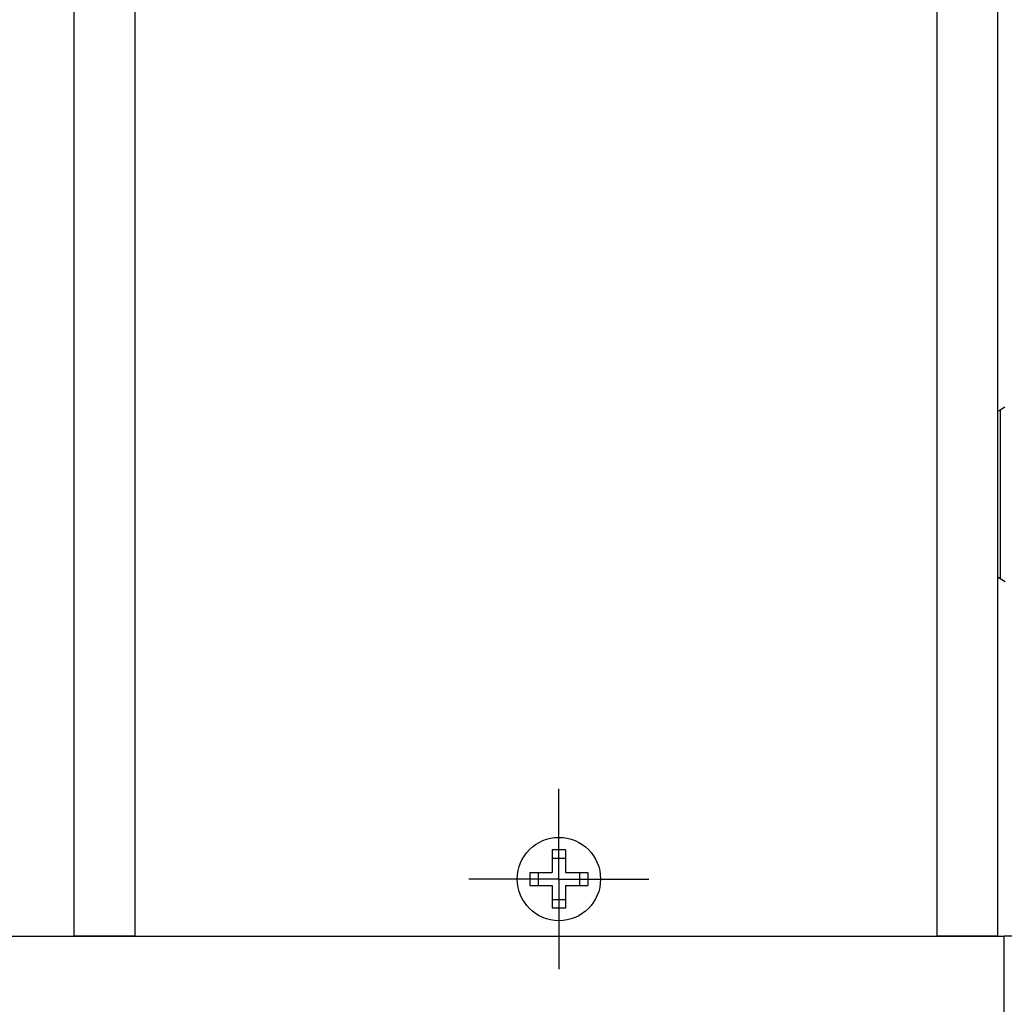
# Model space of a CAD drawing. Extents: x 9.3 to 31.1, y 5.1 to 19.6.
# Tile 39 of 132: x 16.4 to 17.5, y 10.8 to 11.8. Entities that reach past the tile are written whole.
import ezdxf

# ---------------------------------------------------------------- set-up
doc = ezdxf.new("R2010")
doc.units = 0
doc.layers.get('0').update_dxf_attribs({"linetype": 'CONTINUOUS'})

# ---------------------------------------------------------------- blocks, each defined once
blk = doc.blocks.new('SW_CENTERMARKSYMBOL_0')
at = {"color": 0, "linetype": 'CONTINUOUS'}
for p, q in [((0, 0.05), (0, 0.093)), ((0, 0), (0, 0.05)), ((-0.05, 0), (-0.093, 0)), ((0, 0), (-0.05, 0)), ((0, 0), (0, -0.05)), ((0, 0), (0.05, 0)), ((0.05, 0), (0.093, 0)), ((0, -0.05), (0, -0.093))]:
    blk.add_line(p, q, dxfattribs=at)

msp = doc.modelspace()

# ---------------------------------------------------------------- linework, layer by layer
at = {"color": 7, "linetype": 'CONTINUOUS'}
for p, q in [((16.4921, 10.8588), (16.4921, 12.7161)), ((16.5546, 12.7161), (16.5546, 10.8588)), ((17.3826, 10.8588), (17.3826, 12.7161)), ((17.4451, 12.7161), (17.4451, 10.8588)), ((17.4526, 11.4047), (17.4476, 11.4018)), ((17.4476, 11.228), (17.4528, 11.225)), ((16.999, 10.9478), (16.9855, 10.9478)), ((16.9855, 10.9478), (16.9855, 10.9246)), ((16.999, 10.9478), (16.999, 10.9246)), ((16.999, 10.9391), (16.9855, 10.9391)), ((16.9623, 10.9246), (16.9855, 10.9246)), ((16.9623, 10.9246), (16.9623, 10.9111)), ((16.971, 10.9246), (16.971, 10.9111)), ((16.999, 10.9246), (17.0223, 10.9246)), ((17.0136, 10.9246), (17.0136, 10.9111)), ((17.0223, 10.9246), (17.0223, 10.9111)), ((16.9623, 10.9111), (16.9855, 10.9111)), ((16.9855, 10.9111), (16.9855, 10.8878)), ((16.999, 10.9111), (16.999, 10.8878)), ((16.999, 10.9111), (17.0223, 10.9111)), ((16.999, 10.8965), (16.9855, 10.8965)), ((16.999, 10.8878), (16.9855, 10.8878)), ((15.0893, 10.8588), (17.4515, 10.8588)), ((16.5546, 10.8588), (16.4921, 10.8588)), ((16.5546, 10.8588), (17.3826, 10.8588)), ((17.4451, 10.8588), (17.3826, 10.8588)), ((17.4515, 10.8593), (17.4515, 10.7094)), ((17.4515, 10.8593), (18.3138, 10.8593))]:
    msp.add_line(p, q, dxfattribs=at)
at = {"color": 8, "linetype": 'CONTINUOUS'}
msp.add_line((17.4476, 11.4018), (17.4476, 11.228), dxfattribs=at)
at = {"color": 7, "linetype": 'CONTINUOUS', "flags": 128}
for points in [[(17.4476, 11.4018), (17.4455, 11.4004), (17.4451, 11.4001)], [(17.4451, 11.2297), (17.4455, 11.2295), (17.4476, 11.228)]]:
    msp.add_lwpolyline(points, dxfattribs=at)
at = {"color": 7, "linetype": 'CONTINUOUS'}
msp.add_circle((16.9923, 10.9178), 0.043, dxfattribs=at)

# ---------------------------------------------------------------- block references
msp.add_blockref('SW_CENTERMARKSYMBOL_0', (16.9923, 10.9178), dxfattribs=at)

doc.saveas('drawing.dxf')
